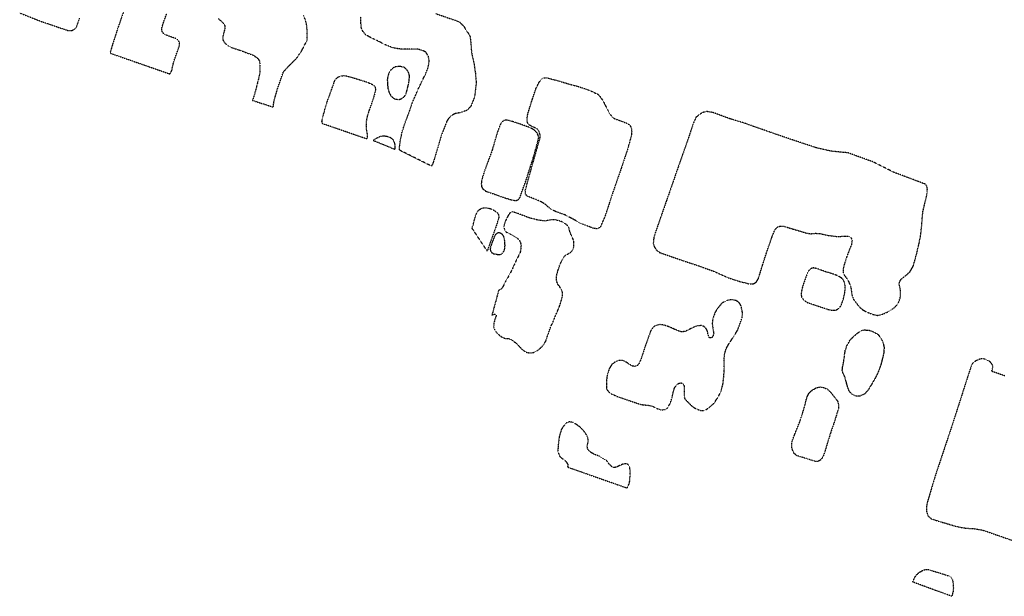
# Model space of a CAD drawing. Extents: x 386681 to 390419, y 97898 to 99995.
# Tile 2 of 11: x 386796 to 387816, y 98649 to 99247. Entities that reach past the tile are written whole.
import ezdxf

# ---------------------------------------------------------------- set-up
doc = ezdxf.new("R2010")
doc.units = 0
doc.header["$LTSCALE"] = 0.005
doc.header["$MEASUREMENT"] = 0
doc.linetypes.add('DGN Style 5', pattern=[20, 10, -10])
doc.linetypes.add('DGN Style 7', pattern=[57.5, 25, -10, 12.5, -10])
doc.layers.add('E_DTM_Building', color=3, linetype='DGN Style 5', lineweight=25)
doc.layers.add('E_DTM_ObscureArea', color=1, linetype='DGN Style 7', lineweight=25)

msp = doc.modelspace()

# ---------------------------------------------------------------- linework, layer by layer
at = {"layer": 'E_DTM_Building'}
for points in [[(386905.32, 99259.38, 1608.58), (386898.36, 99239.18, 1608.22), (386892.71, 99221.93, 1608.32), (386889.83, 99211.92, 1608.52), (386951.57, 99190.4, 1608.02), (386952.75, 99191.54, 1608.02), (386953.91, 99194.05, 1607.93), (386954.32, 99196.54, 1607.78), (386954.75, 99198.76, 1607.72), (386956.19, 99204.13, 1607.74), (386960.15, 99215.06, 1607.69), (386961.57, 99219.63, 1607.68), (386961.77, 99222.34, 1607.67), (386961.3, 99223.91, 1607.67), (386960.09, 99225.42, 1607.62), (386957.88, 99226.94, 1607.61), (386948.26, 99230.44, 1607.72), (386945.43, 99232.05, 1607.64), (386943.95, 99233.86, 1607.55), (386943.38, 99236.23, 1607.48), (386943.66, 99238.57, 1607.37), (386945.6, 99244.7, 1607.29), (386948.52, 99252.84, 1607.14)], [(386796.28, 99253.49, 1608.82), (386819.37, 99244.4, 1608.69), (386846.69, 99235.19, 1608.73), (386850.19, 99235.2, 1608.73), (386852.83, 99236.46, 1608.82), (386855.1, 99238.78, 1608.88), (386858.28, 99248.22, 1609.04)], [(387002, 99247.62, 1607.99), (387005.73, 99244.34, 1607.96), (387008.18, 99241.7, 1608), (387008.86, 99239.77, 1608.03), (387008.8, 99237.68, 1608.09), (387007.65, 99233.28, 1608.22), (387006.62, 99229.22, 1608.25), (387006.79, 99225.54, 1608.22), (387007.81, 99223.5, 1608.31), (387009.38, 99221.69, 1608.38), (387012.4, 99219.53, 1608.54), (387014.94, 99218.04, 1608.7), (387020.78, 99216.07, 1608.57), (387025.25, 99214.64, 1608.48), (387031.81, 99212.07, 1608.43), (387037.8, 99210.01, 1608.35), (387042.94, 99206.33, 1608.32), (387044.59, 99203.58, 1608.32), (387045.07, 99200.12, 1608.38), (387045.08, 99196.52, 1608.48), (387044.81, 99191.34, 1608.66), (387043.85, 99186.39, 1608.7), (387042.51, 99180.88, 1608.63), (387039.82, 99170.67, 1608.53), (387038.4, 99166.1, 1608.48), (387037.33, 99163.03, 1608.37), (387058.89, 99155.94, 1608.38), (387059.66, 99162.53, 1608.32), (387063.53, 99175.78, 1608.35), (387069.49, 99192.7, 1608.28), (387075.85, 99199.37, 1608.16), (387083.3, 99206.96, 1608.32), (387088.43, 99214.51, 1608.13), (387093.96, 99225.41, 1608.27), (387094.08, 99232.52, 1607.92), (387093.62, 99240.29, 1607.89), (387092.23, 99246.24, 1607.78), (387090.3, 99250.56, 1607.96)], [(387227.34, 99252.77, 1606.66), (387251.11, 99244.57, 1606.71), (387256.36, 99239.43, 1606.64), (387256.33, 99239.33, 1607.14), (387261.56, 99231.12, 1607.34), (387262.72, 99228.82, 1607.57), (387263.39, 99223.27, 1607.65), (387263.89, 99215.52, 1607.78), (387264.6, 99210.68, 1607.78), (387266.77, 99200.62, 1607.62), (387268.2, 99190.85, 1607.53), (387268.89, 99182.6, 1607.4), (387268.79, 99178.83, 1607.32), (387267.32, 99166.63, 1607.21), (387263.31, 99156.66, 1607.23), (387259.76, 99152.84, 1607.32), (387253.09, 99150.3, 1607.53), (387247.46, 99149.37, 1607.72), (387243.07, 99147.01, 1607.91), (387240.12, 99143.91, 1608.03), (387238.52, 99141.18, 1607.94), (387233.05, 99127.27, 1607.91), (387227.3, 99107.73, 1607.75), (387224.56, 99099.09, 1607.64), (387223.96, 99097.05, 1607.65), (387222.51, 99094.94, 1607.73), (387189.43, 99111.44, 1608.2), (387189.8, 99116.16, 1608.11), (387190.46, 99121.66, 1608.08), (387192.22, 99129.86, 1608.25), (387194.39, 99136.77, 1608.39), (387197.05, 99144.03, 1608.42), (387200.25, 99152.65, 1608.41), (387202.86, 99160.41, 1608.49), (387208.23, 99173.04, 1608.55), (387212.6, 99182.33, 1608.5), (387216.67, 99190.31, 1608.35), (387219.26, 99197.05, 1608.28), (387220.38, 99203.82, 1608.27), (387219.39, 99208.94, 1608.22), (387216.76, 99212.9, 1608.2), (387213.04, 99214.83, 1608.3), (387208.46, 99215.92, 1608.41), (387201.31, 99216.14, 1608.46), (387195.22, 99215.83, 1608.38), (387188.76, 99216.26, 1608.27), (387182.34, 99217.51, 1608.16), (387175.11, 99220.37, 1608.2), (387167.02, 99224.48, 1608.22), (387159.96, 99227.87, 1607.91), (387154.78, 99230.69, 1607.76), (387151.44, 99234.74, 1607.61), (387150.1, 99237.95, 1607.56), (387149.51, 99243.15, 1607.51), (387149.4, 99249.35, 1607.34)], [(387109.62, 99138.88, 1608.42), (387109.28, 99141.32, 1608.41), (387109.86, 99144.53, 1608.41), (387111.2, 99149.43, 1608.46), (387112.57, 99154.51, 1608.41), (387113.98, 99159.26, 1608.6), (387115.6, 99164.18, 1608.8), (387117.89, 99170.19, 1608.67), (387118.93, 99173.02, 1608.55), (387122.55, 99183.5, 1608.49), (387124.16, 99185.72, 1608.52), (387126.34, 99187.32, 1608.54), (387128.9, 99188.39, 1608.64), (387131.68, 99188.62, 1608.65), (387134.79, 99188.22, 1608.65), (387138.9, 99187.19, 1608.52), (387146.03, 99185.04, 1608.48), (387156.48, 99181.75, 1608.52), (387161.24, 99179.69, 1608.63), (387163.16, 99178.24, 1608.71), (387164.33, 99176.78, 1608.74), (387164.74, 99174.11, 1608.71), (387163.94, 99170.07, 1608.71), (387161.41, 99161.86, 1608.57), (387158.1, 99152.74, 1608.54), (387156.08, 99146.37, 1608.51), (387155.05, 99140.65, 1608.48), (387154.88, 99137.04, 1608.49), (387155.1, 99133.23, 1608.48), (387156, 99128.14, 1608.46), (387156.11, 99125.08, 1608.49), (387155.82, 99122.92, 1608.48), (387109.62, 99138.88, 1608.42)], [(387419.38, 99093.24, 1604.87), (387409.89, 99065.84, 1604.65), (387402.48, 99043.27, 1604.22), (387397.65, 99032.04, 1603.99), (387395.84, 99030.74, 1603.72), (387394.15, 99030.02, 1603.61), (387390.76, 99030.41, 1603.64), (387386.58, 99031.93, 1603.77), (387378.01, 99035.1, 1604.13), (387369, 99040.17, 1604.26), (387360.92, 99044.39, 1604.43), (387351.36, 99047.8, 1604.48), (387345.98, 99050.61, 1604.59), (387343.12, 99052.98, 1604.68), (387340.51, 99055.46, 1604.73), (387335.42, 99058.4, 1604.81), (387331.17, 99060.16, 1605), (387321.65, 99063.83, 1605.11), (387320.03, 99066.02, 1605.18), (387319.85, 99069.48, 1605.28), (387322.84, 99080.79, 1605.3), (387335.29, 99124.62, 1606.49), (387335.09, 99127.49, 1606.49), (387333.86, 99131.35, 1606.51), (387331.94, 99133.54, 1606.54), (387324.21, 99137.3, 1606.51), (387322.59, 99138.93, 1606.53), (387321.76, 99140.97, 1606.56), (387321.63, 99144.01, 1606.59), (387322.33, 99148.43, 1606.56), (387323.55, 99152.58, 1606.58), (387327.16, 99164.09, 1606.48), (387330.86, 99175.04, 1606.44), (387333.55, 99180.79, 1606.42), (387336.16, 99184.59, 1606.48), (387339.07, 99186.28, 1606.56), (387342.28, 99186.3, 1606.49), (387353.83, 99183.27, 1606.49), (387364.15, 99180.17, 1606.49), (387373.16, 99177.84, 1606.33), (387385.8, 99173.58, 1606.34), (387395.19, 99169.29, 1606.34), (387397.66, 99166.41, 1606.32), (387399.87, 99163.13, 1606.22), (387401.67, 99159.86, 1606.19), (387405.33, 99152.62, 1606.06), (387407.46, 99148.84, 1606.08), (387409.65, 99145.77, 1606.03), (387412.52, 99143.99, 1606.03), (387420.86, 99140.9, 1606.11), (387425.58, 99139.19, 1606.05), (387428.31, 99137.03, 1605.95), (387429.71, 99134.18, 1605.78), (387430.02, 99130.9, 1605.59), (387429.87, 99127.31, 1605.39), (387426.08, 99113.47, 1605.08), (387419.38, 99093.24, 1604.87)], [(387478.33, 99094.48, 1605.66), (387465.82, 99058.51, 1604.59), (387454.43, 99025.83, 1603.93), (387452.88, 99020.58, 1603.72), (387452.33, 99014.98, 1603.64), (387453.54, 99011.18, 1603.48), (387455.58, 99008.05, 1603.45), (387459.45, 99005.14, 1603.55), (387469.3, 99001.85, 1603.69), (387484.54, 98996.56, 1604.1), (387498.72, 98991.92, 1604.4), (387514.71, 98986.13, 1604.89), (387529.27, 98979.63, 1605.04), (387542.2, 98975.36, 1605.45), (387552, 98972.89, 1605.5), (387555.73, 98972.93, 1605.59), (387558.98, 98974.72, 1605.74), (387561.18, 98978.43, 1606.07), (387563.43, 98985.42, 1606.67), (387565.57, 98992.6, 1606.98), (387569.9, 99005.99, 1607.33), (387575.45, 99021.96, 1607.75), (387578.44, 99029.25, 1607.88), (387580.93, 99031.81, 1607.93), (387583.87, 99032.87, 1607.93), (387587.09, 99032.77, 1607.91), (387597.13, 99029.75, 1608.07), (387610.92, 99025.6, 1607.8), (387615.56, 99024.88, 1607.72), (387619.72, 99025.35, 1607.69), (387624.42, 99025.2, 1607.72), (387632.19, 99023.36, 1607.85), (387638.68, 99022.51, 1607.93), (387643.2, 99021.93, 1607.96), (387647.16, 99022.24, 1607.96), (387650.97, 99022.49, 1607.97), (387654.61, 99022.27, 1607.97), (387656.95, 99020.89, 1607.91), (387658.3, 99018.07, 1607.82), (387657.7, 99013.95, 1607.74), (387655.91, 99009.39, 1607.42), (387652.54, 99000.7, 1607.26), (387649.84, 98992.11, 1607), (387648.88, 98988.07, 1606.78), (387649.11, 98984.41, 1606.71), (387650.36, 98981.73, 1606.68), (387652.14, 98979.45, 1606.56), (387653.67, 98977.1, 1606.33), (387655.09, 98974.13, 1606.05), (387656.57, 98970.96, 1605.99), (387657.42, 98966.53, 1606.13), (387658, 98961.57, 1606.05), (387659.5, 98957.28, 1605.99), (387665.64, 98949.21, 1605.67), (387669.15, 98946.22, 1605.55), (387673.7, 98943.71, 1605.39), (387679.61, 98941.44, 1605.3), (387684.32, 98940.37, 1605.23), (387688.01, 98940.97, 1605.22), (387691.04, 98942.18, 1605.23), (387695.66, 98944.17, 1605.23), (387699.49, 98946.41, 1605.23), (387703.94, 98950.17, 1605.28), (387706.54, 98954.16, 1605.34), (387708.14, 98958.6, 1605.53), (387708.48, 98962.71, 1605.7), (387708.23, 98966.57, 1605.88), (387707.56, 98969.84, 1606.05), (387707.06, 98972.77, 1606.26), (387707.61, 98975.35, 1606.38), (387708.85, 98977.48, 1606.43), (387711.45, 98979.84, 1606.43), (387714.66, 98982.29, 1606.37), (387718.37, 98985.7, 1606.22), (387721.61, 98991.57, 1606.3), (387723.56, 98998.38, 1606.41), (387725.28, 99004.87, 1606.49), (387727.52, 99014.35, 1606.56), (387729.18, 99022.68, 1606.93), (387730.43, 99034.03, 1607.33), (387731.01, 99042.39, 1607.64), (387731.5, 99047.42, 1607.85), (387733.16, 99054.77, 1607.94), (387734.72, 99060.64, 1607.94), (387735.97, 99067.25, 1608.08), (387736.18, 99071.14, 1608), (387735.56, 99074.37, 1607.97), (387734.01, 99076.21, 1608.11), (387722.66, 99080.52, 1608.15), (387701.32, 99088.52, 1608), (387679.8, 99099.31, 1607.8), (387654.05, 99108.61, 1607.69), (387636.86, 99110.29, 1607.55), (387620.84, 99113.98, 1607.49), (387596.43, 99122.04, 1607.28), (387570.96, 99130.83, 1607.28), (387546.37, 99139.49, 1607.03), (387532.07, 99143.82, 1606.93), (387514.09, 99150.39, 1606.83), (387507.53, 99151.41, 1606.87), (387503.14, 99150.21, 1606.92), (387498.89, 99147.22, 1606.93), (387496.38, 99145.28, 1606.9), (387493.27, 99137.64, 1606.54), (387486.7, 99118.05, 1606.15), (387478.33, 99094.48, 1605.66)], [(387306.85, 99140.94, 1606.89), (387301.82, 99142.32, 1606.94), (387299.57, 99142.56, 1606.94), (387297.72, 99142.12, 1606.87), (387295.93, 99140.83, 1606.83), (387294.04, 99138.03, 1606.87), (387290.92, 99130, 1606.89), (387285.56, 99111.48, 1607.03), (387281.94, 99101.62, 1607.16), (387278.65, 99092.82, 1607.19), (387275.78, 99084.25, 1607.11), (387274.54, 99079.8, 1607.08), (387274.29, 99076.6, 1607.06), (387274.53, 99073.69, 1606.9), (387276.02, 99071.12, 1606.73), (387279.2, 99068.83, 1606.64), (387287.48, 99066.02, 1606.38), (387298.55, 99062.07, 1606.02), (387305.29, 99060.08, 1605.83), (387308.9, 99059.39, 1605.75), (387310.65, 99059.39, 1605.72), (387312.03, 99059.89, 1605.8), (387313.35, 99061.04, 1605.94), (387314.52, 99062.89, 1606.1), (387316.14, 99067.85, 1606.18), (387320.69, 99080.21, 1606.42), (387324.13, 99091.19, 1606.71), (387328.78, 99105.68, 1606.77), (387332.26, 99118.37, 1606.77), (387333.72, 99124.64, 1606.54), (387333.19, 99127.1, 1606.51), (387332.02, 99129.23, 1606.54), (387329.11, 99132.3, 1606.49), (387324.35, 99134.84, 1606.68), (387315.47, 99138.07, 1606.8), (387306.85, 99140.94, 1606.89)], [(387280.45, 99006.94, 1606.01), (387264.85, 99030.43, 1606.89), (387268.2, 99043.06, 1606.76), (387270.26, 99047.87, 1606.76), (387272.36, 99049.9, 1606.8), (387274.56, 99051.26, 1606.61), (387276.65, 99051.77, 1606.55), (387279.35, 99051.71, 1606.36), (387283.19, 99051.09, 1606.2), (387287.46, 99049.22, 1606.01), (387290.28, 99047.23, 1605.95), (387291.67, 99045.83, 1605.89), (387292.39, 99043.53, 1605.67), (387292.29, 99041.25, 1605.59), (387291.03, 99037.07, 1605.59), (387288.61, 99029.82, 1605.69), (387285.35, 99020.7, 1605.91), (387282.28, 99012.21, 1605.95), (387280.45, 99006.94, 1606.01)], [(387304.57, 99024.4, 1604.82), (387308.18, 99022.24, 1604.73), (387312.43, 99019.66, 1604.6), (387314.55, 99016.78, 1604.57), (387315.41, 99013.12, 1604.56), (387315.36, 99009.9, 1604.59), (387314.43, 99005.3, 1604.62), (387310.51, 98997.44, 1604.78), (387305.54, 98986.71, 1604.92), (387301.68, 98979.37, 1605.12), (387299.39, 98975.44, 1605.74), (387295.85, 98968.58, 1605.97), (387294.51, 98967.27, 1605.99), (387293.32, 98966.78, 1605.97), (387292.4, 98966.72, 1605.97), (387285.32, 98940.7, 1606.18), (387288.06, 98941.69, 1606.11), (387289.25, 98941.41, 1606.11), (387289.69, 98940.17, 1606.1), (387287.2, 98932.2, 1606.32), (387287.08, 98928.47, 1606.32), (387287.94, 98925.46, 1606.29), (387289.91, 98922.68, 1606.15), (387293.33, 98919.43, 1605.88), (387296.26, 98917.58, 1605.55), (387298.72, 98916.57, 1605.3), (387300.37, 98916.42, 1605.03), (387302.26, 98916.39, 1604.59), (387303.91, 98915.99, 1604.46), (387306.47, 98914.32, 1604.62), (387310.2, 98911.86, 1604.56), (387313.22, 98908.64, 1604.67), (387316.68, 98904.88, 1604.63), (387319.03, 98903.25, 1604.6), (387321.92, 98901.9, 1604.48), (387325.93, 98901.45, 1604.37), (387329.75, 98902.36, 1604.27), (387332.65, 98904.08, 1604.19), (387335.6, 98906.57, 1603.97), (387338.56, 98909.72, 1603.85), (387341.15, 98913.87, 1603.81), (387343.41, 98920.6, 1603.78), (387346.21, 98928.54, 1603.91), (387348.06, 98932.28, 1604.08), (387349.94, 98937.1, 1604.16), (387351.89, 98941.71, 1604.16), (387353.75, 98946.02, 1604.04), (387355.16, 98949.42, 1604.02), (387356.41, 98952.98, 1603.97), (387358.24, 98960.08, 1603.97), (387358.34, 98964.02, 1604.08), (387357.26, 98967.37, 1604.16), (387355.34, 98970.15, 1604.41), (387353.61, 98972.49, 1604.49), (387352.4, 98975.47, 1604.48), (387352.03, 98979.48, 1604.35), (387352.82, 98983.92, 1604.21), (387353.91, 98987.46, 1604.08), (387355.75, 98992.88, 1604.08), (387357.94, 98997.72, 1604.1), (387359.82, 99000.95, 1604.11), (387361.69, 99002.76, 1604.04), (387364.6, 99004.27, 1603.94), (387366.66, 99005.53, 1603.89), (387368.48, 99007.38, 1603.83), (387369.8, 99009.87, 1603.83), (387370.23, 99012.75, 1603.85), (387370.19, 99016.42, 1603.83), (387369.4, 99019.18, 1603.83), (387368.62, 99021.01, 1603.96), (387367.45, 99023.29, 1604), (387366.6, 99025.42, 1604), (387365.69, 99028.38, 1604.04), (387365, 99031.09, 1604.19), (387363.69, 99033.24, 1604.27), (387361.1, 99035.42, 1604.35), (387358.55, 99036.99, 1604.4), (387351.31, 99039.28, 1604.35), (387345.81, 99039.12, 1604.43), (387340.42, 99038.06, 1604.49), (387335.43, 99038.65, 1604.56), (387331.35, 99039.36, 1604.65), (387324.66, 99041.06, 1604.71), (387312.73, 99045.6, 1604.87), (387306.87, 99047.48, 1605.13), (387305.5, 99047.42, 1605.2), (387304.01, 99046.54, 1605.29), (387302.91, 99045.02, 1605.26), (387301.09, 99041.89, 1605.19), (387299.05, 99037.37, 1605.02), (387297.87, 99034, 1604.97), (387297.68, 99031.71, 1605.03), (387298.26, 99028.83, 1605.19), (387299.65, 99026.91, 1605.09), (387304.57, 99024.4, 1604.82)], [(387631.14, 98985.38, 1607.12), (387625.23, 98987.55, 1607.11), (387621.79, 98988.8, 1607.09), (387618.17, 98989.54, 1607.08), (387615.46, 98988.75, 1607.04), (387613.64, 98987, 1607.01), (387611.54, 98983.19, 1606.95), (387607.01, 98970.45, 1606.76), (387605.43, 98963.3, 1606.57), (387605.79, 98959.45, 1606.48), (387607.86, 98956.62, 1606.35), (387611.82, 98953.72, 1606.29), (387633.36, 98946.5, 1606.18), (387637.76, 98945.66, 1606.07), (387641.17, 98945.68, 1606.07), (387644.48, 98947.42, 1606.07), (387646.73, 98950.43, 1606.05), (387648.99, 98956.44, 1605.97), (387650.76, 98963.8, 1605.94), (387651.22, 98970.06, 1606.22), (387650.34, 98974.23, 1606.33), (387649.4, 98976.93, 1606.52), (387647.48, 98978.89, 1606.7), (387644.51, 98980.64, 1606.9), (387641.51, 98982.08, 1607.04), (387638.53, 98983.11, 1607.11), (387634.88, 98984.35, 1607.14), (387633.11, 98984.85, 1607.36), (387631.14, 98985.38, 1607.12)], [(387448.15, 98919.98, 1603.78), (387443.71, 98907.56, 1603.81), (387439.77, 98895.52, 1603.8), (387437.48, 98890.3, 1603.87), (387435.69, 98888.26, 1603.85), (387433.46, 98887.59, 1603.85), (387430.88, 98887.83, 1603.8), (387429.01, 98888.76, 1603.78), (387425.9, 98890.89, 1603.71), (387423.22, 98892.58, 1603.67), (387420.41, 98893.62, 1603.63), (387417.08, 98893.76, 1603.58), (387412.76, 98892.02, 1603.51), (387409.64, 98889.83, 1603.4), (387406.69, 98885.03, 1603.38), (387404.56, 98878.25, 1603.45), (387403.98, 98872.85, 1603.51), (387403.92, 98868.35, 1603.4), (387403.9, 98865.2, 1603.31), (387404.48, 98863.32, 1603.35), (387406.5, 98861, 1603.53), (387409.25, 98859.02, 1603.54), (387414.54, 98856.57, 1603.54), (387423.97, 98853.33, 1603.6), (387439.59, 98848.05, 1603.6), (387442.87, 98847.74, 1603.6), (387447.28, 98847.21, 1603.58), (387452.2, 98846.01, 1603.74), (387456.9, 98843.69, 1603.92), (387460.89, 98842.43, 1604.01), (387464.76, 98842.98, 1604.03), (387467.82, 98845.16, 1604.05), (387470.24, 98850.16, 1604.07), (387471.7, 98854.63, 1604.17), (387473.04, 98860.95, 1604.23), (387474.34, 98865.12, 1604.3), (387476.46, 98868.4, 1604.28), (387479.03, 98870.09, 1604.34), (387481.22, 98870.46, 1604.39), (387483.4, 98869.32, 1604.39), (387484.38, 98866.76, 1604.41), (387484.29, 98861.8, 1604.41), (387484.25, 98857.07, 1604.34), (387485.05, 98853.69, 1604.19), (387489.17, 98849.52, 1604.28), (387493.04, 98845.69, 1604.46), (387497.68, 98843.37, 1604.62), (387501.09, 98842.02, 1604.91), (387504.55, 98841.72, 1605.02), (387508.17, 98843.47, 1605.13), (387512.22, 98846.65, 1605.29), (387515.63, 98849.84, 1605.38), (387520.13, 98856.78, 1605.45), (387522.55, 98861.66, 1605.56), (387524.47, 98868.9, 1605.61), (387525.33, 98876.42, 1605.6), (387525.83, 98883.04, 1605.4), (387525.96, 98886.38, 1605.27), (387525.73, 98894.47, 1605.2), (387526.17, 98900.21, 1605.29), (387527.89, 98905.98, 1605.33), (387531.03, 98911.49, 1605.31), (387532.53, 98913.63, 1605.33), (387539.66, 98924.99, 1605.33), (387544.48, 98937.9, 1605.36), (387544.78, 98943.17, 1605.31), (387543.2, 98950.41, 1604.98), (387541.3, 98953.61, 1604.91), (387537.77, 98955.78, 1604.86), (387533.35, 98956.6, 1604.84), (387528.67, 98955.82, 1604.77), (387523.66, 98953.05, 1604.7), (387520.39, 98949.57, 1604.77), (387516.51, 98943.78, 1604.82), (387514.14, 98937.27, 1604.86), (387513.37, 98932.03, 1604.86), (387514.32, 98925.45, 1604.95), (387514.99, 98921.46, 1604.95), (387514.17, 98918.79, 1604.91), (387513.15, 98917.5, 1604.86), (387511.95, 98917.07, 1604.86), (387510.78, 98917.11, 1604.84), (387509.83, 98918.33, 1604.84), (387509.01, 98921.08, 1604.86), (387508.32, 98924.47, 1604.82), (387506.74, 98927.28, 1604.82), (387504.95, 98928.74, 1604.82), (387502.73, 98929.76, 1604.8), (387498.37, 98929.6, 1604.75), (387495.11, 98928.51, 1604.7), (387492, 98927.03, 1604.68), (387488.29, 98925.03, 1604.62), (387486.08, 98924.02, 1604.59), (387483.38, 98923.43, 1604.59), (387481.16, 98923.46, 1604.59), (387478.9, 98924.07, 1604.53), (387475.13, 98925.52, 1604.44), (387472.42, 98926.92, 1604.41), (387467.51, 98928.93, 1604.3), (387463.75, 98930.2, 1604.16), (387459.57, 98930.81, 1604.16), (387455.83, 98930.1, 1603.94), (387452.95, 98928.57, 1603.85), (387451, 98926.4, 1603.83), (387449.67, 98924.33, 1603.83), (387448.15, 98919.98, 1603.78)], [(387816.51, 98877.64, 1605.39), (387803.43, 98882.2, 1605.38), (387803.09, 98883.06, 1605.41), (387803.89, 98885.55, 1605.32), (387804.19, 98886.35, 1603.85), (387803.54, 98889.11, 1603.72), (387801.09, 98892.4, 1603.61), (387796.74, 98894.68, 1603.7), (387793.28, 98895.53, 1603.95), (387790.97, 98895.15, 1604.02), (387786.79, 98893.43, 1603.86), (387784.06, 98891.71, 1603.81), (387781.94, 98889.15, 1603.79), (387777.59, 98875.71, 1604.07), (387763.08, 98830.59, 1604.64), (387743.72, 98772.42, 1605.32), (387735.62, 98744.98, 1605.53), (387735.29, 98740.62, 1605.56), (387735.37, 98737.36, 1605.48), (387736.78, 98732.88, 1605.48), (387740.25, 98729.75, 1605.53), (387749.11, 98726.92, 1605.51), (387763.33, 98722.71, 1605.26), (387771.44, 98720.63, 1605.09), (387777.08, 98719.97, 1604.97), (387784.71, 98719.53, 1604.64), (387794.05, 98717.9, 1604.4), (387835.68, 98703.35, 1603.86)], [(387610.65, 98852.47, 1606.49), (387611.96, 98856.63, 1606.48), (387613.55, 98859.65, 1606.43), (387615.7, 98861.93, 1606.24), (387618.72, 98864.06, 1605.86), (387621.59, 98865.53, 1605.66), (387624.81, 98866.24, 1605.66), (387628.83, 98865.64, 1605.61), (387632.5, 98864.14, 1605.69), (387636.25, 98860.56, 1605.83), (387638.59, 98857.5, 1605.89), (387641.24, 98854.4, 1605.96), (387643.22, 98851.47, 1605.99), (387644.28, 98847.61, 1605.94), (387644.16, 98843.98, 1605.97), (387642.1, 98837.32, 1606.1), (387639.78, 98829.87, 1606.3), (387635.91, 98818.65, 1606.41), (387632.54, 98807.77, 1606.56), (387630.03, 98799.29, 1606.71), (387628.04, 98793.8, 1606.74), (387625.45, 98790.42, 1606.74), (387622.73, 98789.07, 1606.73), (387620.33, 98789.12, 1606.68), (387615.91, 98790.46, 1606.68), (387612.47, 98791.56, 1606.98), (387607.01, 98793.2, 1607), (387601.23, 98795.02, 1607), (387598.16, 98797.47, 1607.06), (387596.31, 98801.53, 1607), (387595.69, 98804.86, 1606.87), (387595.85, 98808.6, 1606.79), (387596.95, 98812.19, 1606.62), (387598.82, 98817.1, 1606.74), (387602.04, 98824.87, 1606.92), (387605.17, 98833.23, 1606.78), (387609.29, 98846.66, 1606.54), (387610.65, 98852.47, 1606.49)], [(387363.62, 98783.32, 1604.35), (387425.3, 98761.58, 1604.12), (387427.26, 98765.77, 1604.08), (387428.06, 98768.89, 1604.16), (387428.35, 98774.59, 1603.98), (387428.54, 98779.06, 1603.98), (387427.96, 98783.27, 1603.97), (387426.44, 98785.75, 1603.97), (387424.05, 98786.82, 1604.06), (387420.94, 98786.26, 1604.13), (387415.92, 98784.01, 1604.31), (387412.73, 98782.81, 1604.4), (387411.54, 98782.85, 1604.47), (387409.29, 98783.8, 1604.55), (387406.95, 98786.14, 1604.63), (387405.13, 98788.69, 1604.62), (387403.17, 98790.53, 1604.52), (387399.21, 98792.94, 1604.31), (387396.52, 98794.56, 1604.24), (387391.01, 98796.56, 1604.13), (387387.24, 98798.81, 1604.09), (387384.47, 98801.74, 1604.12), (387383.97, 98804.68, 1604.06), (387384.89, 98809.28, 1604.06), (387384.93, 98809.38, 1603.56), (387384.8, 98812.78, 1603.5), (387383.71, 98816.03, 1603.54), (387380.68, 98820.21, 1603.64), (387376.68, 98824.63, 1603.79), (387373.28, 98827.07, 1603.86), (387369.69, 98829.24, 1603.97), (387365.52, 98830.15, 1604.06), (387361.73, 98828.64, 1604.18), (387357.27, 98822.45, 1604.18), (387355.12, 98815.22, 1604.25), (387353.8, 98805.17, 1604.16), (387353.59, 98799.07, 1604.14), (387355.86, 98793.75, 1604.18), (387361.42, 98789.9, 1604.27), (387364.08, 98785.72, 1604.35), (387363.62, 98783.32, 1604.35)], [(387761.44, 98649.48, 1604.84), (387721.13, 98664.22, 1605.54), (387723.12, 98669.12, 1605.45), (387725.2, 98671.95, 1605.36), (387727.79, 98674.28, 1605.17), (387730.76, 98675.92, 1604.98), (387733.52, 98677.06, 1604.92), (387735.81, 98677.35, 1604.87), (387737.51, 98677.12, 1604.86), (387748.41, 98673.79, 1604.75), (387757.98, 98670.81, 1604.77), (387760.68, 98669.25, 1604.81), (387762.2, 98666.61, 1604.9), (387762.75, 98663.32, 1605.01), (387763.14, 98658.1, 1604.95), (387762.73, 98653.99, 1604.87), (387761.44, 98649.48, 1604.84)]]:
    msp.add_polyline3d(points, dxfattribs=at)
at = {"layer": 'E_DTM_ObscureArea'}
for points in [[(387188.74, 99198.12, 1608.65), (387185.51, 99197.67, 1608.68), (387182.69, 99196.29, 1608.79), (387180.45, 99194.26, 1608.81), (387178.97, 99192.15, 1608.78), (387177.51, 99188.05, 1608.95), (387176.94, 99184.17, 1608.95), (387177.2, 99179.32, 1608.95), (387177.6, 99175.19, 1608.78), (387178.91, 99170.75, 1608.68), (387180.69, 99167.64, 1608.69), (387183.36, 99165.16, 1608.66), (387185.85, 99164.24, 1608.6), (387188.91, 99163.88, 1608.6), (387191.68, 99164.68, 1608.54), (387193.56, 99165.97, 1608.43), (387195, 99167.46, 1608.38), (387196.37, 99169.75, 1608.37), (387197.07, 99172.08, 1608.38), (387197.75, 99174.7, 1608.43), (387198.31, 99177.06, 1608.54), (387198.91, 99180.05, 1608.66), (387199.57, 99183.46, 1608.78), (387199.9, 99187.51, 1608.89), (387199.7, 99189.91, 1608.89), (387198.92, 99191.78, 1608.88), (387197.65, 99194.04, 1608.85), (387195.83, 99195.93, 1608.73), (387194.36, 99197.08, 1608.66), (387192.33, 99197.67, 1608.65), (387190.35, 99198.07, 1608.65), (387188.74, 99198.12, 1608.65)], [(387184.67, 99112.18, 1608.24), (387162.28, 99121.33, 1608.31), (387164.17, 99123, 1608.25), (387167.07, 99124.57, 1608.19), (387170.13, 99125.92, 1608.13), (387174.12, 99126.25, 1608.12), (387177.49, 99125.63, 1608.18), (387180.38, 99124.41, 1608.19), (387182.42, 99122.68, 1608.25), (387184.01, 99120.03, 1608.24), (387184.7, 99116.91, 1608.24), (387184.67, 99112.18, 1608.24)], [(387297.69, 99021.73, 1605.21), (387296.49, 99023.86, 1605.24), (387294.47, 99025.23, 1605.28), (387292.79, 99025.79, 1605.34), (387291.31, 99025.62, 1605.44), (387289.18, 99024.37, 1605.53), (387287.77, 99021.78, 1605.63), (387285.65, 99016.39, 1605.86), (387283.82, 99011.01, 1605.93), (387283.51, 99008.66, 1605.92), (387283.76, 99007.33, 1605.87), (387284.37, 99006.12, 1605.82), (387285.73, 99004.89, 1605.76), (387287.34, 99004.09, 1605.69), (387289.6, 99003.72, 1605.53), (387292.34, 99003.29, 1605.33), (387294.01, 99003.43, 1605.26), (387295.58, 99004.13, 1605.21), (387296.91, 99005.49, 1605.17), (387298.05, 99007.5, 1605.14), (387298.76, 99010.12, 1605.04), (387298.87, 99013.21, 1605.02), (387298.44, 99018.34, 1605.17), (387297.69, 99021.73, 1605.21)], [(387650.47, 98899.19, 1604.76), (387651.13, 98903.93, 1604.92), (387652.9, 98908.89, 1605), (387656.33, 98915.08, 1605.2), (387659.78, 98918.47, 1605.37), (387664.47, 98922.5, 1605.47), (387667.9, 98924.66, 1605.42), (387670.91, 98925.32, 1605.34), (387676.2, 98924.89, 1605.15), (387680.59, 98923.24, 1604.98), (387684.99, 98920.77, 1604.92), (387688.04, 98916.89, 1604.81), (387690.47, 98911.74, 1604.56), (387691.41, 98906.75, 1604.43), (387690.89, 98900.64, 1604.35), (387688.42, 98890.69, 1604.35), (387685.95, 98883.28, 1604.46), (387682.82, 98876.5, 1604.49), (387678.5, 98869.07, 1604.59), (387674.49, 98862.49, 1604.56), (387671.15, 98859, 1604.52), (387666.49, 98856.81, 1604.52), (387662.26, 98856.74, 1604.54), (387658.17, 98858.52, 1604.67), (387655.13, 98862.04, 1604.65), (387652.98, 98868.54, 1604.79), (387650.94, 98876.26, 1604.56), (387648.7, 98880.86, 1604.95), (387648.08, 98883.37, 1605.06), (387648.33, 98886.65, 1605.04), (387649.41, 98891.26, 1604.84), (387650.47, 98899.19, 1604.76)]]:
    msp.add_polyline3d(points, dxfattribs=at)

doc.saveas('drawing.dxf')
